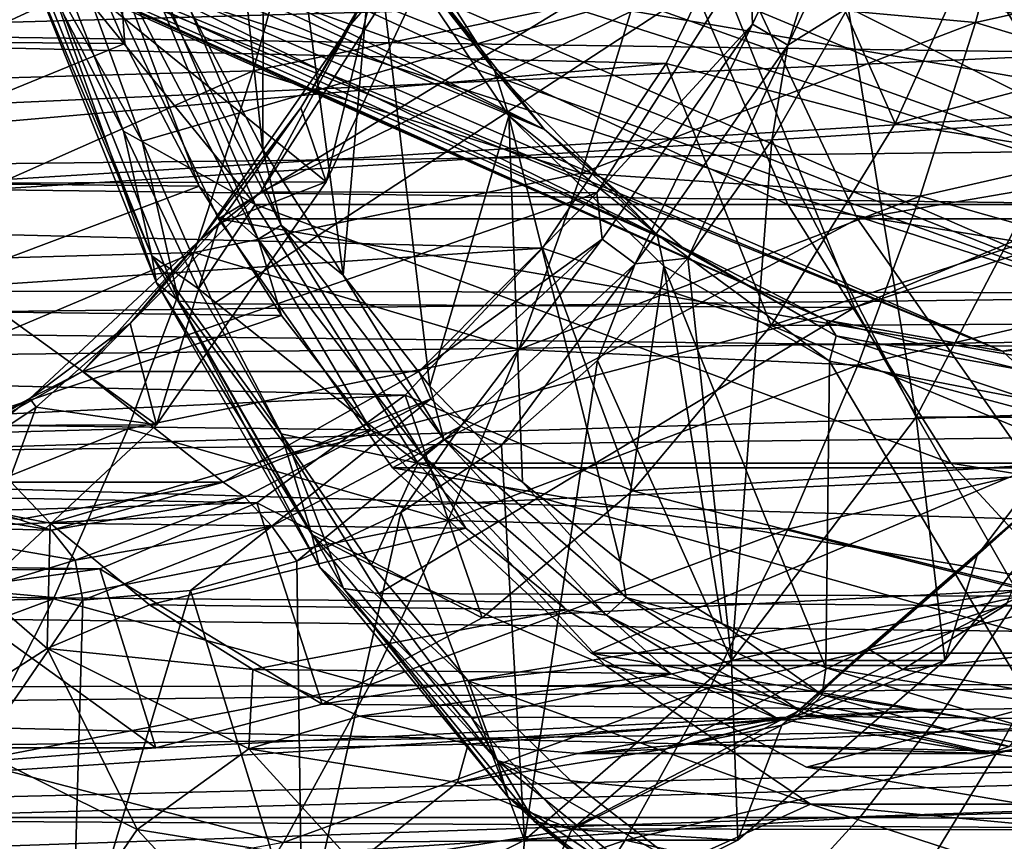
# Model space of a CAD drawing. Header units: metres. Extents: x 26 to 263, y -109 to 109.
# Tile 69 of 256: x 82.48 to 86.26, y -84.14 to -80.98. Entities that reach past the tile are written whole.
import ezdxf

# ---------------------------------------------------------------- set-up
doc = ezdxf.new("R2010")
doc.units = ezdxf.units.M
doc.layers.add('solid_500750', color=7, linetype='CONTINUOUS')

msp = doc.modelspace()

# ---------------------------------------------------------------- linework, layer by layer
at = {"layer": 'solid_500750'}
for points in [[(83.09816, -78.61132, 3.513659), (83.13131, -80.944397, 3.466314), (83.410202, -81.477928, 3.068019)], [(83.413025, -79.659729, 3.063981), (83.09816, -78.61132, 3.513659), (83.410202, -81.477928, 3.068019)], [(91.869682, -79.505249, 8.011316), (85.167717, -80.800003, 7.531811), (85.683838, -82.085091, 6.794715)], [(92.101234, -79.990135, 7.68063), (91.869682, -79.505249, 8.011316), (85.683838, -82.085091, 6.794715)], [(84.492599, -81.401085, 1.289894), (81.245377, -79.919151, -1.641956), (80.73851, -79.543732, -1.732263)], [(84.019051, -80.802544, 1.966194), (84.492599, -81.401085, 1.289894), (80.73851, -79.543732, -1.732263)], [(83.413025, -79.659729, 3.063981), (83.410202, -81.477928, 3.068019), (83.717964, -81.960846, 2.628491)], [(83.837479, -80.583549, 2.457802), (83.413025, -79.659729, 3.063981), (83.717964, -81.960846, 2.628491)], [(86.520393, -81.362129, -9.219305), (85.921249, -80.370399, -8.27295), (86.14801, -79.763542, -8.596807)], [(86.988449, -80.044205, -9.887755), (86.520393, -81.362129, -9.219305), (86.14801, -79.763542, -8.596807)], [(84.492599, -81.401085, 1.289894), (81.842072, -80.300003, -1.49257), (81.245377, -79.919151, -1.641956)], [(88.012093, -81.401512, -3.736462), (84.147255, -79.91967, -5.785041), (84.49131, -80.300003, -5.276071)], [(88.012093, -81.401512, -3.736462), (88.485756, -80.802994, -4.412917), (84.147255, -79.91967, -5.785041)], [(83.749344, -80.995323, -8.708275), (84.097717, -80.269409, -9.397245), (84.223, -79.98909, -9.384726)], [(83.749344, -80.995323, -8.708275), (84.223, -79.98909, -9.384726), (83.991325, -80.718224, -8.792348)], [(85.291565, -80.996513, -7.629854), (85.281738, -80.724075, -7.882351), (85.765335, -79.990028, -8.306475)], [(85.291565, -80.996513, -7.629854), (85.765335, -79.990028, -8.306475), (85.428284, -81.077278, -7.632713)], [(85.765335, -79.990028, -8.306475), (85.910202, -80.053482, -8.32097), (85.428284, -81.077278, -7.632713)], [(92.101234, -79.990135, 7.68063), (85.683838, -82.085091, 6.794715), (86.320114, -83.194397, 5.88602)], [(85.428284, -81.077278, -7.632713), (85.910202, -80.053482, -8.32097), (85.659477, -80.932182, -7.89911)], [(101.00853, -80.120888, 19.559774), (101.37558, -81.314568, 19.035631), (77.831322, -80.369324, 3.189971)], [(85.365913, -80.311798, -8.660125), (79.368805, -80.202393, -12.953359), (78.995422, -81.008934, -12.420113)], [(83.749344, -80.995323, -8.708275), (83.842422, -80.818634, -9.032647), (84.097717, -80.269409, -9.397245)], [(84.959816, -81.147522, -8.080228), (85.365913, -80.311798, -8.660125), (78.995422, -81.008934, -12.420113)], [(85.020714, -81.851906, 0.535673), (81.489838, -80.300003, -2.805263), (81.62397, -80.300003, -2.181414)], [(85.574745, -82.134346, -0.255563), (81.682648, -80.405182, -3.080629), (81.489838, -80.300003, -2.805263)], [(85.020714, -81.851906, 0.535673), (85.574745, -82.134346, -0.255563), (81.489838, -80.300003, -2.805263)], [(85.020714, -81.851906, 0.535673), (81.62397, -80.300003, -2.181414), (81.842072, -80.300003, -1.49257)], [(84.492599, -81.401085, 1.289894), (85.020714, -81.851906, 0.535673), (81.842072, -80.300003, -1.49257)], [(87.483856, -81.852264, -2.98206), (83.137306, -80.300003, -5.158098), (82.944496, -80.405182, -4.882732)], [(87.483856, -81.852264, -2.98206), (83.768494, -80.300003, -5.24534), (83.137306, -80.300003, -5.158098)], [(88.012093, -81.401512, -3.736462), (84.49131, -80.300003, -5.276071), (83.768494, -80.300003, -5.24534)], [(87.483856, -81.852264, -2.98206), (88.012093, -81.401512, -3.736462), (83.768494, -80.300003, -5.24534)], [(86.335342, -80.303719, -15.343537), (86.149849, -80.99057, -15.16085), (84.847168, -80.871033, -15.7755)], [(84.959816, -81.147522, -8.080228), (85.84063, -81.378403, -8.248503), (85.365913, -80.311798, -8.660125)], [(85.365913, -80.311798, -8.660125), (85.84063, -81.378403, -8.248503), (86.244392, -80.485985, -8.825141)], [(87.517326, -80.684982, -14.561878), (86.149849, -80.99057, -15.16085), (86.335342, -80.303719, -15.343537)], [(83.763107, -80.332123, 2.500082), (83.837479, -80.583549, 2.457802), (84.300079, -81.175072, 1.733205)], [(83.763107, -80.332123, 2.500082), (84.300079, -81.175072, 1.733205), (84.019051, -80.802544, 1.966194)], [(101.37558, -81.314568, 19.035631), (78.018181, -80.985611, 2.923114), (77.831322, -80.369324, 3.189971)], [(86.520393, -81.362129, -9.219305), (85.659477, -80.932182, -7.89911), (85.921249, -80.370399, -8.27295)], [(86.244392, -80.485985, -8.825141), (87.332848, -80.985611, -10.379607), (87.519699, -80.369324, -10.646464)], [(85.574745, -82.134346, -0.255563), (81.879799, -80.48217, -3.362184), (81.682648, -80.405182, -3.080629)], [(86.92981, -82.134537, -2.190802), (82.944496, -80.405182, -4.882732), (82.747345, -80.48217, -4.601177)], [(86.92981, -82.134537, -2.190802), (87.483856, -81.852264, -2.98206), (82.944496, -80.405182, -4.882732)], [(83.568764, -80.458107, -16.367998), (81.931679, -81.216896, -16.494619), (82.130539, -80.500114, -16.722879)], [(83.568764, -80.458107, -16.367998), (83.37236, -81.175682, -16.152126), (81.931679, -81.216896, -16.494619)], [(84.847168, -80.871033, -15.7755), (83.37236, -81.175682, -16.152126), (83.568764, -80.458107, -16.367998)], [(76.3116, -82.015106, 5.394263), (100.883194, -82.047096, 22.572206), (100.493484, -80.481644, 23.128609)], [(76.314499, -81.969025, 5.424958), (76.3116, -82.015106, 5.394263), (100.493484, -80.481644, 23.128609)], [(76.338676, -81.574478, 5.675559), (76.314499, -81.969025, 5.424958), (100.493484, -80.481644, 23.128609)], [(76.363922, -81.159645, 5.916912), (76.338676, -81.574478, 5.675559), (100.493484, -80.481644, 23.128609)], [(76.386658, -80.746803, 6.133982), (76.363922, -81.159645, 5.916912), (100.493484, -80.481644, 23.128609)], [(82.624916, -80.476906, 3.840827), (81.043968, -80.466766, 2.742123), (81.295433, -81.057907, 2.382992)], [(82.878952, -81.071594, 3.478036), (82.624916, -80.476906, 3.840827), (81.295433, -81.057907, 2.382992)], [(81.720146, -81.610001, -10.863147), (82.256668, -80.472809, -11.629378), (83.653412, -81.603302, -9.517649)], [(86.252556, -82.252815, -1.223575), (82.477676, -80.698921, -3.40185), (81.879799, -80.48217, -3.362184)], [(85.574745, -82.134346, -0.255563), (86.252556, -82.252815, -1.223575), (81.879799, -80.48217, -3.362184)], [(82.256668, -80.472809, -11.629378), (84.1884, -80.466774, -10.281689), (83.653412, -81.603302, -9.517649)], [(82.859116, -80.803612, 3.680705), (82.624916, -80.476906, 3.840827), (82.878952, -81.071594, 3.478036)], [(86.92981, -82.134537, -2.190802), (82.747345, -80.48217, -4.601177), (82.914642, -80.699013, -4.025545)], [(83.842422, -80.818634, -9.032647), (83.653412, -81.603302, -9.517649), (84.1884, -80.466774, -10.281689)], [(86.244392, -80.485985, -8.825141), (85.84063, -81.378403, -8.248503), (87.332848, -80.985611, -10.379607)], [(82.619942, -80.75721, 5.068355), (82.870026, -80.51162, 4.711194), (83.380203, -81.689438, 3.982581)], [(85.428085, -81.689438, 5.416523), (83.380203, -81.689438, 3.982581), (82.870026, -80.51162, 4.711194)], [(84.917908, -80.51162, 6.145134), (85.428085, -81.689438, 5.416523), (82.870026, -80.51162, 4.711194)], [(84.917908, -80.51162, 6.145134), (92.720398, -80.51162, -4.997982), (92.21022, -81.689438, -4.26937)], [(84.917908, -80.51162, 6.145134), (92.21022, -81.689438, -4.26937), (85.428085, -81.689438, 5.416523)], [(89.484657, -81.744713, -5.607201), (83.238739, -81.744713, 3.312895), (82.689468, -80.577835, 4.097336)], [(85.146919, -80.577835, 5.818066), (82.689468, -80.577835, 4.097336), (83.238739, -81.744713, 3.312895)], [(90.033928, -80.577835, -6.391642), (89.484657, -81.744713, -5.607201), (82.689468, -80.577835, 4.097336)], [(85.146919, -80.577835, 5.818066), (83.238739, -81.744713, 3.312895), (85.69619, -81.744713, 5.033624)], [(85.146919, -80.577835, 5.818066), (85.69619, -81.744713, 5.033624), (92.491386, -80.577835, -4.670913)], [(85.69619, -81.744713, 5.033624), (91.942108, -81.744713, -3.886471), (92.491386, -80.577835, -4.670913)], [(83.837479, -80.583549, 2.457802), (83.717964, -81.960846, 2.628491), (84.051643, -82.388474, 2.151946)], [(84.355858, -81.348442, 1.717479), (83.837479, -80.583549, 2.457802), (84.051643, -82.388474, 2.151946)], [(84.300079, -81.175072, 1.733205), (83.837479, -80.583549, 2.457802), (84.355858, -81.348442, 1.717479)], [(82.485184, -80.645668, 5.327159), (82.619942, -80.75721, 5.068355), (82.874519, -81.408203, 4.704772)], [(82.983604, -81.886688, 4.615342), (82.485184, -80.645668, 5.327159), (82.874519, -81.408203, 4.704772)], [(82.493439, -80.726845, 5.50458), (82.485184, -80.645668, 5.327159), (82.983604, -81.886688, 4.615342)], [(87.517326, -80.684982, -14.561878), (87.315239, -81.344421, -14.376285), (86.149849, -80.99057, -15.16085)], [(86.252556, -82.252815, -1.223575), (83.166687, -80.9188, -3.38432), (82.477676, -80.698921, -3.40185)], [(83.001167, -81.991043, 4.779466), (82.493439, -80.726845, 5.50458), (82.983604, -81.886688, 4.615342)], [(82.572655, -80.781044, 5.674647), (82.493439, -80.726845, 5.50458), (83.001167, -81.991043, 4.779466)], [(86.92981, -82.134537, -2.190802), (82.914642, -80.699013, -4.025545), (83.166687, -80.9188, -3.38432)], [(85.281738, -80.724075, -7.882351), (83.402611, -81.641541, -7.951571), (83.991325, -80.718224, -8.792348)], [(83.749344, -80.995323, -8.708275), (83.991325, -80.718224, -8.792348), (83.402611, -81.641541, -7.951571)], [(85.281738, -80.724075, -7.882351), (84.693588, -81.644646, -7.042388), (83.402611, -81.641541, -7.951571)], [(85.291565, -80.996513, -7.629854), (84.693588, -81.644646, -7.042388), (85.281738, -80.724075, -7.882351)], [(82.874519, -81.408203, 4.704772), (82.619942, -80.75721, 5.068355), (83.380203, -81.689438, 3.982581)], [(82.859116, -80.803612, 3.680705), (83.392014, -81.822762, 2.919646), (82.952675, -80.759445, 3.67481)], [(82.952675, -80.759445, 3.67481), (83.480347, -81.7686, 2.921216), (83.13131, -80.944397, 3.466314)], [(83.392014, -81.822762, 2.919646), (83.480347, -81.7686, 2.921216), (82.952675, -80.759445, 3.67481)], [(82.572655, -80.781044, 5.674647), (82.945679, -81.445824, 5.474877), (82.703857, -80.780594, 5.820233)], [(83.086601, -82.060722, 4.940655), (82.945679, -81.445824, 5.474877), (82.572655, -80.781044, 5.674647)], [(83.086601, -82.060722, 4.940655), (82.572655, -80.781044, 5.674647), (83.001167, -81.991043, 4.779466)], [(82.703857, -80.780594, 5.820233), (82.945679, -81.445824, 5.474877), (85.167717, -80.800003, 7.531811)], [(82.859116, -80.803612, 3.680705), (82.878952, -81.071594, 3.478036), (83.165451, -81.619698, 3.068871)], [(82.859116, -80.803612, 3.680705), (83.165451, -81.619698, 3.068871), (83.392014, -81.822762, 2.919646)], [(82.945679, -81.445824, 5.474877), (83.219788, -82.071358, 5.083403), (85.167717, -80.800003, 7.531811)], [(83.219788, -82.071358, 5.083403), (85.683838, -82.085091, 6.794715), (85.167717, -80.800003, 7.531811)], [(84.300079, -81.175072, 1.733205), (84.492599, -81.401085, 1.289894), (84.019051, -80.802544, 1.966194)], [(83.842422, -80.818634, -9.032647), (83.555565, -81.318321, -8.622978), (83.653412, -81.603302, -9.517649)], [(83.749344, -80.995323, -8.708275), (83.555565, -81.318321, -8.622978), (83.842422, -80.818634, -9.032647)], [(84.847168, -80.871033, -15.7755), (84.63446, -81.569206, -15.552412), (83.37236, -81.175682, -16.152126)], [(86.149849, -80.99057, -15.16085), (84.63446, -81.569206, -15.552412), (84.847168, -80.871033, -15.7755)], [(86.92981, -82.134537, -2.190802), (83.166687, -80.9188, -3.38432), (86.252556, -82.252815, -1.223575)], [(83.480347, -81.7686, 2.921216), (83.410202, -81.477928, 3.068019), (83.13131, -80.944397, 3.466314)], [(85.921402, -82.507675, -8.363864), (85.366135, -81.442078, -7.480164), (85.659477, -80.932182, -7.89911)], [(85.428284, -81.077278, -7.632713), (85.659477, -80.932182, -7.89911), (85.366135, -81.442078, -7.480164)], [(86.520393, -81.362129, -9.219305), (85.921402, -82.507675, -8.363864), (85.659477, -80.932182, -7.89911)], [(101.37558, -81.314568, 19.035631), (78.232864, -81.58049, 2.616515), (78.018181, -80.985611, 2.923114)], [(83.172195, -81.821121, -7.884018), (83.555565, -81.318321, -8.622978), (83.749344, -80.995323, -8.708275)], [(83.172195, -81.821121, -7.884018), (83.749344, -80.995323, -8.708275), (83.402611, -81.641541, -7.951571)], [(86.149849, -80.99057, -15.16085), (85.937004, -81.658241, -14.950266), (84.63446, -81.569206, -15.552412)], [(85.84063, -81.378403, -8.248503), (87.118164, -81.58049, -10.073009), (87.332848, -80.985611, -10.379607)], [(87.315239, -81.344421, -14.376285), (85.937004, -81.658241, -14.950266), (86.149849, -80.99057, -15.16085)], [(84.959816, -81.147522, -8.080228), (78.995422, -81.008934, -12.420113), (78.55674, -81.70845, -11.793605)], [(84.714264, -81.822517, -6.805388), (84.693588, -81.644646, -7.042388), (85.291565, -80.996513, -7.629854)], [(84.714264, -81.822517, -6.805388), (85.291565, -80.996513, -7.629854), (84.841057, -81.91748, -6.79407)], [(85.291565, -80.996513, -7.629854), (85.428284, -81.077278, -7.632713), (84.841057, -81.91748, -6.79407)], [(82.878952, -81.071594, 3.478036), (81.295433, -81.057907, 2.382992), (81.578949, -81.603271, 1.978101)], [(83.165451, -81.619698, 3.068871), (82.878952, -81.071594, 3.478036), (81.578949, -81.603271, 1.978101)], [(84.841057, -81.91748, -6.79407), (85.428284, -81.077278, -7.632713), (85.043663, -81.896065, -7.019635)], [(85.428284, -81.077278, -7.632713), (85.366135, -81.442078, -7.480164), (85.043663, -81.896065, -7.019635)], [(84.485214, -81.857079, -7.402498), (84.959816, -81.147522, -8.080228), (78.55674, -81.70845, -11.793605)], [(83.37236, -81.175682, -16.152126), (81.702782, -81.915077, -16.229372), (81.931679, -81.216896, -16.494619)], [(83.37236, -81.175682, -16.152126), (83.146225, -81.874214, -15.901561), (81.702782, -81.915077, -16.229372)], [(84.63446, -81.569206, -15.552412), (83.146225, -81.874214, -15.901561), (83.37236, -81.175682, -16.152126)], [(84.300079, -81.175072, 1.733205), (84.355858, -81.348442, 1.717479), (84.925842, -81.804947, 0.839523)], [(84.300079, -81.175072, 1.733205), (84.925842, -81.804947, 0.839523), (84.492599, -81.401085, 1.289894)], [(84.485214, -81.857079, -7.402498), (85.364143, -82.154762, -7.568007), (84.959816, -81.147522, -8.080228)], [(84.959816, -81.147522, -8.080228), (85.364143, -82.154762, -7.568007), (85.84063, -81.378403, -8.248503)], [(101.37558, -81.314568, 19.035631), (101.595871, -81.875183, 18.721039), (78.232864, -81.58049, 2.616515)], [(83.172195, -81.821121, -7.884018), (83.240326, -81.762939, -8.172762), (83.555565, -81.318321, -8.622978)], [(83.555565, -81.318321, -8.622978), (83.240326, -81.762939, -8.172762), (83.653412, -81.603302, -9.517649)], [(84.355858, -81.348442, 1.717479), (84.051643, -82.388474, 2.151946), (84.407913, -82.756546, 1.643143)], [(84.355858, -81.348442, 1.717479), (84.407913, -82.756546, 1.643143), (84.783707, -83.061745, 1.10645)], [(84.950562, -81.92691, 0.868156), (84.355858, -81.348442, 1.717479), (84.783707, -83.061745, 1.10645)], [(84.925842, -81.804947, 0.839523), (84.355858, -81.348442, 1.717479), (84.950562, -81.92691, 0.868156)], [(86.740555, -82.507683, -7.790279), (85.921402, -82.507675, -8.363864), (86.520393, -81.362129, -9.219305)], [(87.315239, -81.344421, -14.376285), (87.086273, -81.984825, -14.165957), (85.937004, -81.658241, -14.950266)], [(83.16201, -82.014267, 4.294198), (82.874519, -81.408203, 4.704772), (83.380203, -81.689438, 3.982581)], [(82.983604, -81.886688, 4.615342), (82.874519, -81.408203, 4.704772), (83.16201, -82.014267, 4.294198)], [(84.925842, -81.804947, 0.839523), (85.020714, -81.851906, 0.535673), (84.492599, -81.401085, 1.289894)], [(85.84063, -81.378403, -8.248503), (85.364143, -82.154762, -7.568007), (87.118164, -81.58049, -10.073009)], [(83.086601, -82.060722, 4.940655), (83.219788, -82.071358, 5.083403), (82.945679, -81.445824, 5.474877)], [(85.211884, -83.441826, -7.350562), (85.043663, -81.896065, -7.019635), (85.366135, -81.442078, -7.480164)], [(85.921402, -82.507675, -8.363864), (85.211884, -83.441826, -7.350562), (85.366135, -81.442078, -7.480164)], [(83.480347, -81.7686, 2.921216), (83.717964, -81.960846, 2.628491), (83.410202, -81.477928, 3.068019)], [(101.595871, -81.875183, 18.721039), (78.472298, -82.146667, 2.274564), (78.232864, -81.58049, 2.616515)], [(84.63446, -81.569206, -15.552412), (84.393166, -82.246918, -15.297818), (83.146225, -81.874214, -15.901561)], [(85.937004, -81.658241, -14.950266), (84.393166, -82.246918, -15.297818), (84.63446, -81.569206, -15.552412)], [(85.364143, -82.154762, -7.568007), (86.878723, -82.146667, -9.731058), (87.118164, -81.58049, -10.073009)], [(81.066406, -82.542656, -9.929514), (81.720146, -81.610001, -10.863147), (83.001526, -82.536018, -8.586662)], [(83.165451, -81.619698, 3.068871), (81.578949, -81.603271, 1.978101), (81.891594, -82.097336, 1.531592)], [(81.720146, -81.610001, -10.863147), (83.653412, -81.603302, -9.517649), (83.001526, -82.536018, -8.586662)], [(83.481667, -82.115891, 2.617267), (83.165451, -81.619698, 3.068871), (81.891594, -82.097336, 1.531592)], [(83.240326, -81.762939, -8.172762), (83.001526, -82.536018, -8.586662), (83.653412, -81.603302, -9.517649)], [(83.392014, -81.822762, 2.919646), (83.165451, -81.619698, 3.068871), (83.481667, -82.115891, 2.617267)], [(84.693588, -81.644646, -7.042388), (82.716591, -82.331139, -6.971836), (83.402611, -81.641541, -7.951571)], [(83.172195, -81.821121, -7.884018), (83.402611, -81.641541, -7.951571), (82.716591, -82.331139, -6.971836)], [(84.693588, -81.644646, -7.042388), (84.008804, -82.332085, -6.064414), (82.716591, -82.331139, -6.971836)], [(84.714264, -81.822517, -6.805388), (84.008804, -82.332085, -6.064414), (84.693588, -81.644646, -7.042388)], [(85.937004, -81.658241, -14.950266), (85.696594, -82.307228, -14.712097), (84.393166, -82.246918, -15.297818)], [(87.086273, -81.984825, -14.165957), (85.696594, -82.307228, -14.712097), (85.937004, -81.658241, -14.950266)], [(84.485214, -81.857079, -7.402498), (78.55674, -81.70845, -11.793605), (78.062721, -82.285042, -11.088077)], [(83.16201, -82.014267, 4.294198), (83.380203, -81.689438, 3.982581), (84.006065, -82.684196, 3.088763)], [(86.05394, -82.684196, 4.522704), (84.006065, -82.684196, 3.088763), (83.380203, -81.689438, 3.982581)], [(85.428085, -81.689438, 5.416523), (86.05394, -82.684196, 4.522704), (83.380203, -81.689438, 3.982581)], [(85.428085, -81.689438, 5.416523), (92.21022, -81.689438, -4.26937), (91.584358, -82.684196, -3.375551)], [(85.428085, -81.689438, 5.416523), (91.584358, -82.684196, -3.375551), (86.05394, -82.684196, 4.522704)], [(88.815361, -82.702339, -4.65135), (83.908028, -82.702339, 2.357044), (83.238739, -81.744713, 3.312895)], [(85.69619, -81.744713, 5.033624), (83.238739, -81.744713, 3.312895), (83.908028, -82.702339, 2.357044)], [(89.484657, -81.744713, -5.607201), (88.815361, -82.702339, -4.65135), (83.238739, -81.744713, 3.312895)], [(85.69619, -81.744713, 5.033624), (83.908028, -82.702339, 2.357044), (86.365486, -82.702339, 4.077774)], [(85.69619, -81.744713, 5.033624), (86.365486, -82.702339, 4.077774), (91.942108, -81.744713, -3.886471)], [(83.240326, -81.762939, -8.172762), (82.900131, -82.147636, -7.686917), (83.001526, -82.536018, -8.586662)], [(83.172195, -81.821121, -7.884018), (82.900131, -82.147636, -7.686917), (83.240326, -81.762939, -8.172762)], [(83.392014, -81.822762, 2.919646), (84.023254, -82.653847, 2.018145), (83.480347, -81.7686, 2.921216)], [(83.480347, -81.7686, 2.921216), (84.105392, -82.59153, 2.028556), (83.717964, -81.960846, 2.628491)], [(84.023254, -82.653847, 2.018145), (84.105392, -82.59153, 2.028556), (83.480347, -81.7686, 2.921216)], [(82.513725, -82.434738, -6.943631), (82.900131, -82.147636, -7.686917), (83.172195, -81.821121, -7.884018)], [(82.513725, -82.434738, -6.943631), (83.172195, -81.821121, -7.884018), (82.716591, -82.331139, -6.971836)], [(83.392014, -81.822762, 2.919646), (83.481667, -82.115891, 2.617267), (83.824493, -82.55526, 2.127656)], [(83.392014, -81.822762, 2.919646), (83.824493, -82.55526, 2.127656), (84.023254, -82.653847, 2.018145)], [(84.055634, -82.436295, -5.864762), (84.008804, -82.332085, -6.064414), (84.714264, -81.822517, -6.805388)], [(84.055634, -82.436295, -5.864762), (84.714264, -81.822517, -6.805388), (84.171097, -82.541809, -5.837269)], [(84.714264, -81.822517, -6.805388), (84.841057, -81.91748, -6.79407), (84.171097, -82.541809, -5.837269)], [(84.925842, -81.804947, 0.839523), (84.950562, -81.92691, 0.868156), (85.587875, -82.291687, -0.042022)], [(84.925842, -81.804947, 0.839523), (85.587875, -82.291687, -0.042022), (85.613045, -82.194237, -0.141905)], [(84.925842, -81.804947, 0.839523), (85.613045, -82.194237, -0.141905), (85.020714, -81.851906, 0.535673)], [(83.957214, -82.422607, -6.64837), (84.485214, -81.857079, -7.402498), (78.062721, -82.285042, -11.088077)], [(83.957214, -82.422607, -6.64837), (84.830902, -82.790466, -6.806462), (84.485214, -81.857079, -7.402498)], [(84.485214, -81.857079, -7.402498), (84.830902, -82.790466, -6.806462), (85.364143, -82.154762, -7.568007)], [(85.613045, -82.194237, -0.141905), (85.574745, -82.134346, -0.255563), (85.020714, -81.851906, 0.535673)], [(101.595871, -81.875183, 18.721039), (101.839195, -82.407211, 18.373497), (78.472298, -82.146667, 2.274564)], [(83.146225, -81.874214, -15.901561), (81.444199, -82.591766, -15.928041), (81.702782, -81.915077, -16.229372)], [(83.146225, -81.874214, -15.901561), (82.890579, -82.551682, -15.617086), (81.444199, -82.591766, -15.928041)], [(84.393166, -82.246918, -15.297818), (82.890579, -82.551682, -15.617086), (83.146225, -81.874214, -15.901561)], [(82.983604, -81.886688, 4.615342), (83.16201, -82.014267, 4.294198), (83.480431, -82.571533, 3.839439)], [(83.598061, -82.957954, 3.737811), (82.983604, -81.886688, 4.615342), (83.480431, -82.571533, 3.839439)], [(83.001167, -81.991043, 4.779466), (82.983604, -81.886688, 4.615342), (83.598061, -82.957954, 3.737811)], [(85.211884, -83.441826, -7.350562), (84.695862, -82.288765, -6.522917), (85.043663, -81.896065, -7.019635)], [(84.841057, -81.91748, -6.79407), (85.043663, -81.896065, -7.019635), (84.695862, -82.288765, -6.522917)], [(84.171097, -82.541809, -5.837269), (84.841057, -81.91748, -6.79407), (84.326668, -82.615837, -5.995655)], [(84.841057, -81.91748, -6.79407), (84.695862, -82.288765, -6.522917), (84.326668, -82.615837, -5.995655)], [(84.950562, -81.92691, 0.868156), (84.783707, -83.061745, 1.10645), (85.174698, -83.300522, 0.548052)], [(84.950562, -81.92691, 0.868156), (85.174698, -83.300522, 0.548052), (85.574356, -83.469749, -0.022717)], [(85.587875, -82.291687, -0.042022), (84.950562, -81.92691, 0.868156), (85.574356, -83.469749, -0.022717)], [(84.105392, -82.59153, 2.028556), (84.051643, -82.388474, 2.151946), (83.717964, -81.960846, 2.628491)], [(76.3116, -82.015106, 5.394263), (76.291412, -82.337578, 5.171225), (100.883194, -82.047096, 22.572206)], [(83.627098, -83.082321, 3.885543), (83.001167, -81.991043, 4.779466), (83.598061, -82.957954, 3.737811)], [(83.086601, -82.060722, 4.940655), (83.001167, -81.991043, 4.779466), (83.627098, -83.082321, 3.885543)], [(83.480431, -82.571533, 3.839439), (83.16201, -82.014267, 4.294198), (84.006065, -82.684196, 3.088763)], [(87.086273, -81.984825, -14.165957), (86.829079, -82.609093, -13.930353), (85.696594, -82.307228, -14.712097)], [(76.235687, -83.21328, 4.487033), (101.391739, -83.505577, 21.84609), (100.883194, -82.047096, 22.572206)], [(76.261482, -82.811401, 4.815901), (76.235687, -83.21328, 4.487033), (100.883194, -82.047096, 22.572206)], [(76.291412, -82.337578, 5.171225), (76.261482, -82.811401, 4.815901), (100.883194, -82.047096, 22.572206)], [(83.086601, -82.060722, 4.940655), (83.524025, -82.65242, 4.648912), (83.219788, -82.071358, 5.083403)], [(83.720192, -83.165359, 4.035788), (83.524025, -82.65242, 4.648912), (83.086601, -82.060722, 4.940655)], [(83.720192, -83.165359, 4.035788), (83.086601, -82.060722, 4.940655), (83.627098, -83.082321, 3.885543)], [(83.219788, -82.071358, 5.083403), (83.524025, -82.65242, 4.648912), (85.683838, -82.085091, 6.794715)], [(83.524025, -82.65242, 4.648912), (83.856209, -83.184952, 4.174501), (85.683838, -82.085091, 6.794715)], [(83.856209, -83.184952, 4.174501), (86.320114, -83.194397, 5.88602), (85.683838, -82.085091, 6.794715)], [(83.481667, -82.115891, 2.617267), (81.891594, -82.097336, 1.531592), (82.230782, -82.53595, 1.047183)], [(83.824493, -82.55526, 2.127656), (83.481667, -82.115891, 2.617267), (82.230782, -82.53595, 1.047183)], [(101.839195, -82.407211, 18.373497), (78.733124, -82.67543, 1.902066), (78.472298, -82.146667, 2.274564)], [(82.513725, -82.434738, -6.943631), (82.538712, -82.468208, -7.17076), (82.900131, -82.147636, -7.686917)], [(82.900131, -82.147636, -7.686917), (82.538712, -82.468208, -7.17076), (83.001526, -82.536018, -8.586662)], [(85.364143, -82.154762, -7.568007), (84.830902, -82.790466, -6.806462), (86.617897, -82.67543, -9.35856)], [(85.364143, -82.154762, -7.568007), (86.617897, -82.67543, -9.35856), (86.878723, -82.146667, -9.731058)], [(86.331657, -82.32592, -1.168187), (86.252556, -82.252815, -1.223575), (85.574745, -82.134346, -0.255563)], [(85.613045, -82.194237, -0.141905), (86.331657, -82.32592, -1.168187), (85.574745, -82.134346, -0.255563)], [(86.156006, -83.039261, -6.385204), (86.740555, -82.507683, -7.790279), (86.825539, -82.157768, -7.341389)], [(86.156006, -83.039261, -6.385204), (86.825539, -82.157768, -7.341389), (86.45575, -82.770668, -5.972299)], [(87.05027, -82.194237, -2.194468), (86.92981, -82.134537, -2.190802), (86.252556, -82.252815, -1.223575)], [(85.613045, -82.194237, -0.141905), (85.587875, -82.291687, -0.042022), (86.361694, -82.441345, -1.147153)], [(85.613045, -82.194237, -0.141905), (86.361694, -82.441345, -1.147153), (86.331657, -82.32592, -1.168187)], [(86.331657, -82.32592, -1.168187), (87.05027, -82.194237, -2.194468), (86.252556, -82.252815, -1.223575)], [(84.393166, -82.246918, -15.297818), (84.122124, -82.903572, -15.012563), (82.890579, -82.551682, -15.617086)], [(85.696594, -82.307228, -14.712097), (84.122124, -82.903572, -15.012563), (84.393166, -82.246918, -15.297818)], [(83.957214, -82.422607, -6.64837), (78.062721, -82.285042, -11.088077), (77.524605, -82.725601, -10.319562)], [(85.696594, -82.307228, -14.712097), (85.427696, -82.937454, -14.446815), (84.122124, -82.903572, -15.012563)], [(84.415993, -84.132767, -6.213906), (84.326668, -82.615837, -5.995655), (84.695862, -82.288765, -6.522917)], [(85.211884, -83.441826, -7.350562), (84.415993, -84.132767, -6.213906), (84.695862, -82.288765, -6.522917)], [(86.829079, -82.609093, -13.930353), (85.427696, -82.937454, -14.446815), (85.696594, -82.307228, -14.712097)], [(85.587875, -82.291687, -0.042022), (85.574356, -83.469749, -0.022717), (86.361694, -83.599998, -1.147153)], [(85.587875, -82.291687, -0.042022), (86.361694, -83.599998, -1.147153), (86.361694, -82.441345, -1.147153)], [(83.257698, -82.756477, -4.991723), (81.964073, -82.756546, -5.897126), (82.716591, -82.331139, -6.971836)], [(82.513725, -82.434738, -6.943631), (82.716591, -82.331139, -6.971836), (81.964073, -82.756546, -5.897126)], [(84.008804, -82.332085, -6.064414), (83.257698, -82.756477, -4.991723), (82.716591, -82.331139, -6.971836)], [(84.055634, -82.436295, -5.864762), (83.257698, -82.756477, -4.991723), (84.008804, -82.332085, -6.064414)], [(84.105392, -82.59153, 2.028556), (84.407913, -82.756546, 1.643143), (84.051643, -82.388474, 2.151946)], [(83.386139, -82.836227, -5.832764), (83.957214, -82.422607, -6.64837), (77.524605, -82.725601, -10.319562)], [(101.839195, -82.407211, 18.373497), (102.387703, -83.370224, 17.590082), (78.733124, -82.67543, 1.902066)], [(83.386139, -82.836227, -5.832764), (84.252701, -83.277603, -5.980702), (83.957214, -82.422607, -6.64837)], [(83.957214, -82.422607, -6.64837), (84.252701, -83.277603, -5.980702), (84.830902, -82.790466, -6.806462)], [(81.799248, -82.812607, -5.92325), (82.159943, -82.721176, -6.629818), (82.513725, -82.434738, -6.943631)], [(81.799248, -82.812607, -5.92325), (82.513725, -82.434738, -6.943631), (81.964073, -82.756546, -5.897126)], [(82.513725, -82.434738, -6.943631), (82.159943, -82.721176, -6.629818), (82.538712, -82.468208, -7.17076)], [(82.538712, -82.468208, -7.17076), (82.159943, -82.721176, -6.629818), (82.257797, -83.229095, -7.524508)], [(82.538712, -82.468208, -7.17076), (82.257797, -83.229095, -7.524508), (83.001526, -82.536018, -8.586662)], [(83.340973, -82.814255, -4.844123), (83.257698, -82.756477, -4.991723), (84.055634, -82.436295, -5.864762)], [(83.340973, -82.814255, -4.844123), (84.055634, -82.436295, -5.864762), (83.444145, -82.92627, -4.79908)], [(84.055634, -82.436295, -5.864762), (84.171097, -82.541809, -5.837269), (83.444145, -82.92627, -4.79908)], [(86.031052, -83.441811, -6.777004), (85.211884, -83.441826, -7.350562), (85.921402, -82.507675, -8.363864)], [(86.740555, -82.507683, -7.790279), (86.031052, -83.441811, -6.777004), (85.921402, -82.507675, -8.363864)], [(86.156006, -83.039261, -6.385204), (86.031052, -83.441811, -6.777004), (86.740555, -82.507683, -7.790279)], [(81.066406, -82.542656, -9.929514), (83.001526, -82.536018, -8.586662), (82.257797, -83.229095, -7.524508)], [(81.859718, -82.770676, 0.591515), (82.592697, -82.914177, 0.530315), (82.230782, -82.53595, 1.047183)], [(83.824493, -82.55526, 2.127656), (82.230782, -82.53595, 1.047183), (82.592697, -82.914177, 0.530315)], [(83.444145, -82.92627, -4.79908), (84.171097, -82.541809, -5.837269), (83.54023, -83.060196, -4.872504)], [(84.171097, -82.541809, -5.837269), (83.940079, -82.873878, -5.443554), (83.54023, -83.060196, -4.872504)], [(84.171097, -82.541809, -5.837269), (84.326668, -82.615837, -5.995655), (83.940079, -82.873878, -5.443554)], [(82.890579, -82.551682, -15.617086), (81.155396, -83.242134, -15.59303), (81.444199, -82.591766, -15.928041)], [(82.890579, -82.551682, -15.617086), (82.604752, -83.204872, -15.300469), (81.155396, -83.242134, -15.59303)], [(84.190483, -82.933372, 1.604972), (83.824493, -82.55526, 2.127656), (82.592697, -82.914177, 0.530315)], [(84.122124, -82.903572, -15.012563), (82.604752, -83.204872, -15.300469), (82.890579, -82.551682, -15.617086)], [(83.827423, -83.0755, 3.343892), (83.480431, -82.571533, 3.839439), (84.006065, -82.684196, 3.088763)], [(83.598061, -82.957954, 3.737811), (83.480431, -82.571533, 3.839439), (83.827423, -83.0755, 3.343892)], [(84.023254, -82.653847, 2.018145), (83.824493, -82.55526, 2.127656), (84.190483, -82.933372, 1.604972)], [(84.415993, -84.132767, -6.213906), (83.940079, -82.873878, -5.443554), (84.326668, -82.615837, -5.995655)], [(84.023254, -82.653847, 2.018145), (84.731339, -83.268555, 1.006899), (84.105392, -82.59153, 2.028556)], [(84.105392, -82.59153, 2.028556), (84.806534, -83.200211, 1.027229), (84.407913, -82.756546, 1.643143)], [(84.731339, -83.268555, 1.006899), (84.806534, -83.200211, 1.027229), (84.105392, -82.59153, 2.028556)], [(86.829079, -82.609093, -13.930353), (86.543015, -83.215462, -13.670402), (85.427696, -82.937454, -14.446815)], [(83.720192, -83.165359, 4.035788), (83.856209, -83.184952, 4.174501), (83.524025, -82.65242, 4.648912)], [(84.023254, -82.653847, 2.018145), (84.190483, -82.933372, 1.604972), (84.576553, -83.246941, 1.053602)], [(84.023254, -82.653847, 2.018145), (84.576553, -83.246941, 1.053602), (84.731339, -83.268555, 1.006899)], [(102.387703, -83.370224, 17.590082), (79.017876, -83.171158, 1.495399), (78.733124, -82.67543, 1.902066)], [(83.827423, -83.0755, 3.343892), (84.006065, -82.684196, 3.088763), (84.725975, -83.461288, 2.06062)], [(86.773857, -83.461288, 3.494561), (84.725975, -83.461288, 2.06062), (84.006065, -82.684196, 3.088763)], [(86.05394, -82.684196, 4.522704), (86.773857, -83.461288, 3.494561), (84.006065, -82.684196, 3.088763)], [(84.830902, -82.790466, -6.806462), (86.333145, -83.171158, -8.951893), (86.617897, -82.67543, -9.35856)], [(86.05394, -82.684196, 4.522704), (91.584358, -82.684196, -3.375551), (90.864449, -83.461288, -2.347408)], [(86.05394, -82.684196, 4.522704), (90.864449, -83.461288, -2.347408), (86.773857, -83.461288, 3.494561)], [(83.386139, -82.836227, -5.832764), (77.524605, -82.725601, -10.319562), (76.954613, -83.020111, -9.505528)], [(88.051781, -83.413902, -3.560843), (84.671608, -83.413902, 1.266538), (83.908028, -82.702339, 2.357044)], [(86.365486, -82.702339, 4.077774), (83.908028, -82.702339, 2.357044), (84.671608, -83.413902, 1.266538)], [(88.815361, -82.702339, -4.65135), (88.051781, -83.413902, -3.560843), (83.908028, -82.702339, 2.357044)], [(86.365486, -82.702339, 4.077774), (84.671608, -83.413902, 1.266538), (87.129066, -83.413902, 2.987267)], [(81.859718, -82.770676, 0.591515), (82.580818, -83.396683, -0.438324), (82.592697, -82.914177, 0.530315)], [(82.120232, -83.691261, -0.621515), (82.580818, -83.396683, -0.438324), (81.859718, -82.770676, 0.591515)], [(83.257698, -82.756477, -4.991723), (82.472527, -82.900002, -3.87038), (81.964073, -82.756546, -5.897126)], [(82.597755, -82.941872, -3.782695), (82.472527, -82.900002, -3.87038), (83.257698, -82.756477, -4.991723)], [(83.340973, -82.814255, -4.844123), (82.597755, -82.941872, -3.782695), (83.257698, -82.756477, -4.991723)], [(84.806534, -83.200211, 1.027229), (84.783707, -83.061745, 1.10645), (84.407913, -82.756546, 1.643143)], [(85.73465, -83.396675, -4.942461), (86.45575, -82.770668, -5.972299), (86.267365, -83.228867, -4.717656)], [(86.156006, -83.039261, -6.385204), (86.45575, -82.770668, -5.972299), (85.73465, -83.396675, -4.942461)], [(84.830902, -82.790466, -6.806462), (84.252701, -83.277603, -5.980702), (86.333145, -83.171158, -8.951893)], [(82.783508, -83.089508, -4.972112), (83.386139, -82.836227, -5.832764), (76.954613, -83.020111, -9.505528)], [(81.85453, -82.814255, -2.721266), (82.472527, -82.900002, -3.87038), (82.597755, -82.941872, -3.782695)], [(81.85453, -82.814255, -2.721266), (82.597755, -82.941872, -3.782695), (81.932144, -82.92627, -2.639718)], [(83.340973, -82.814255, -4.844123), (82.688148, -83.056084, -3.719399), (82.597755, -82.941872, -3.782695)], [(83.340973, -82.814255, -4.844123), (83.444145, -82.92627, -4.79908), (82.688148, -83.056084, -3.719399)], [(82.783508, -83.089508, -4.972112), (83.637894, -83.609894, -5.102666), (83.386139, -82.836227, -5.832764)], [(83.386139, -82.836227, -5.832764), (83.637894, -83.609894, -5.102666), (84.252701, -83.277603, -5.980702)], [(83.560822, -84.556976, -4.992605), (83.54023, -83.060196, -4.872504), (83.940079, -82.873878, -5.443554)], [(84.415993, -84.132767, -6.213906), (83.560822, -84.556976, -4.992605), (83.940079, -82.873878, -5.443554)], [(82.580818, -83.396683, -0.438324), (82.974243, -83.228859, -0.014598), (82.592697, -82.914177, 0.530315)], [(84.190483, -82.933372, 1.604972), (82.592697, -82.914177, 0.530315), (82.974243, -83.228859, -0.014598)], [(84.122124, -82.903572, -15.012563), (83.820923, -83.536179, -14.698287), (82.604752, -83.204872, -15.300469)], [(85.427696, -82.937454, -14.446815), (83.820923, -83.536179, -14.698287), (84.122124, -82.903572, -15.012563)], [(81.932144, -82.92627, -2.639718), (82.688148, -83.056084, -3.719399), (82.304649, -83.172768, -3.10791)], [(82.597755, -82.941872, -3.782695), (82.688148, -83.056084, -3.719399), (81.932144, -82.92627, -2.639718)], [(83.444145, -82.92627, -4.79908), (82.718117, -83.210472, -3.698412), (82.688148, -83.056084, -3.719399)], [(83.444145, -82.92627, -4.79908), (83.131432, -83.172798, -4.288679), (82.718117, -83.210472, -3.698412)], [(84.576553, -83.246941, 1.053602), (84.190483, -82.933372, 1.604972), (82.974243, -83.228859, -0.014598)], [(83.444145, -82.92627, -4.79908), (83.54023, -83.060196, -4.872504), (83.131432, -83.172798, -4.288679)], [(83.598061, -82.957954, 3.737811), (83.827423, -83.0755, 3.343892), (84.199234, -83.520844, 2.812891)], [(84.309875, -83.82692, 2.721231), (83.598061, -82.957954, 3.737811), (84.199234, -83.520844, 2.812891)], [(83.627098, -83.082321, 3.885543), (83.598061, -82.957954, 3.737811), (84.309875, -83.82692, 2.721231)], [(85.427696, -82.937454, -14.446815), (85.129791, -83.546524, -14.155742), (83.820923, -83.536179, -14.698287)], [(86.543015, -83.215462, -13.670402), (85.129791, -83.546524, -14.155742), (85.427696, -82.937454, -14.446815)], [(82.783508, -83.089508, -4.972112), (76.954613, -83.020111, -9.505528), (76.3657, -83.161888, -8.664478)], [(85.404976, -83.691261, -5.312618), (86.031052, -83.441811, -6.777004), (86.156006, -83.039261, -6.385204)], [(85.404976, -83.691261, -5.312618), (86.156006, -83.039261, -6.385204), (85.73465, -83.396675, -4.942461)], [(82.688148, -83.056084, -3.719399), (82.718117, -83.210472, -3.698412), (82.304649, -83.172768, -3.10791)], [(83.560822, -84.556976, -4.992605), (83.131432, -83.172798, -4.288679), (83.54023, -83.060196, -4.872504)], [(84.199234, -83.520844, 2.812891), (83.827423, -83.0755, 3.343892), (84.725975, -83.461288, 2.06062)], [(84.806534, -83.200211, 1.027229), (85.174698, -83.300522, 0.548052), (84.783707, -83.061745, 1.10645)], [(82.163078, -83.175003, -4.086072), (82.783508, -83.089508, -4.972112), (76.3657, -83.161888, -8.664478)], [(82.163078, -83.175003, -4.086072), (82.998055, -83.778397, -4.188886), (82.783508, -83.089508, -4.972112)], [(82.783508, -83.089508, -4.972112), (82.998055, -83.778397, -4.188886), (83.637894, -83.609894, -5.102666)], [(84.352211, -83.967522, 2.849973), (83.627098, -83.082321, 3.885543), (84.309875, -83.82692, 2.721231)], [(83.720192, -83.165359, 4.035788), (83.627098, -83.082321, 3.885543), (84.352211, -83.967522, 2.849973)], [(102.387703, -83.370224, 17.590082), (79.323875, -83.630493, 1.05838), (79.017876, -83.171158, 1.495399)], [(81.790199, -84.556976, -2.463889), (82.304649, -83.172768, -3.10791), (82.718117, -83.210472, -3.698412)], [(82.163078, -83.175003, -4.086072), (82.352264, -83.778305, -3.266602), (82.998055, -83.778397, -4.188886)], [(83.131432, -83.172798, -4.288679), (82.675514, -84.699997, -3.728247), (82.718117, -83.210472, -3.698412)], [(83.560822, -84.556976, -4.992605), (82.675514, -84.699997, -3.728247), (83.131432, -83.172798, -4.288679)], [(83.637894, -83.609894, -5.102666), (86.027145, -83.630493, -8.514874), (86.333145, -83.171158, -8.951893)], [(84.252701, -83.277603, -5.980702), (83.637894, -83.609894, -5.102666), (86.333145, -83.171158, -8.951893)], [(83.720192, -83.165359, 4.035788), (84.213837, -83.664909, 3.663752), (83.856209, -83.184952, 4.174501)], [(84.454185, -84.061394, 2.98754), (84.213837, -83.664909, 3.663752), (83.720192, -83.165359, 4.035788)], [(84.454185, -84.061394, 2.98754), (83.720192, -83.165359, 4.035788), (84.352211, -83.967522, 2.849973)], [(83.856209, -83.184952, 4.174501), (84.213837, -83.664909, 3.663752), (86.320114, -83.194397, 5.88602)], [(109.449379, -83.371399, 7.504958), (86.333145, -83.171158, -8.951893), (86.027145, -83.630493, -8.514874)], [(76.235687, -83.21328, 4.487033), (76.213303, -83.555527, 4.185535), (101.391739, -83.505577, 21.84609)], [(82.604752, -83.204872, -15.300469), (80.836197, -83.86187, -15.226855), (81.155396, -83.242134, -15.59303)], [(82.604752, -83.204872, -15.300469), (82.288422, -83.830063, -14.953861), (80.836197, -83.86187, -15.226855)], [(82.675514, -84.699997, -3.728247), (81.790199, -84.556976, -2.463889), (82.718117, -83.210472, -3.698412)], [(83.820923, -83.536179, -14.698287), (82.288422, -83.830063, -14.953861), (82.604752, -83.204872, -15.300469)], [(82.580818, -83.396683, -0.438324), (83.371552, -83.476784, -0.582002), (82.974243, -83.228859, -0.014598)], [(84.576553, -83.246941, 1.053602), (82.974243, -83.228859, -0.014598), (83.371552, -83.476784, -0.582002)], [(84.213837, -83.664909, 3.663752), (84.594231, -84.088661, 3.120501), (86.320114, -83.194397, 5.88602)], [(84.594231, -84.088661, 3.120501), (87.057213, -84.094231, 4.833337), (86.320114, -83.194397, 5.88602)], [(84.731339, -83.268555, 1.006899), (85.492149, -83.645958, -0.079653), (84.806534, -83.200211, 1.027229)], [(84.806534, -83.200211, 1.027229), (85.559883, -83.573914, -0.048666), (85.174698, -83.300522, 0.548052)], [(85.492149, -83.645958, -0.079653), (85.559883, -83.573914, -0.048666), (84.806534, -83.200211, 1.027229)], [(86.543015, -83.215462, -13.670402), (86.227135, -83.802414, -13.386845), (85.129791, -83.546524, -14.155742)], [(85.73465, -83.396675, -4.942461), (86.267365, -83.228867, -4.717656), (85.870064, -83.476784, -4.150256)], [(87.797371, -83.262283, -3.546202), (85.870064, -83.476784, -4.150256), (86.267365, -83.228867, -4.717656)], [(86.543015, -83.215462, -13.670402), (87.607674, -83.390404, -12.853497), (86.227135, -83.802414, -13.386845)], [(84.97831, -83.492302, 0.479834), (84.576553, -83.246941, 1.053602), (83.371552, -83.476784, -0.582002)], [(84.731339, -83.268555, 1.006899), (84.576553, -83.246941, 1.053602), (84.97831, -83.492302, 0.479834)], [(87.797371, -83.262283, -3.546202), (86.991035, -83.67141, -2.394631), (85.870064, -83.476784, -4.150256)], [(84.731339, -83.268555, 1.006899), (84.97831, -83.492302, 0.479834), (85.388893, -83.666191, -0.10654)], [(84.731339, -83.268555, 1.006899), (85.388893, -83.666191, -0.10654), (85.492149, -83.645958, -0.079653)], [(85.559883, -83.573914, -0.048666), (85.574356, -83.469749, -0.022717), (85.174698, -83.300522, 0.548052)], [(102.387703, -83.370224, 17.590082), (103.004967, -84.179115, 16.70857), (79.323875, -83.630493, 1.05838)], [(109.449379, -83.371399, 7.504958), (86.027145, -83.630493, -8.514874), (85.704872, -84.045708, -8.054618)], [(108.832138, -84.179993, 8.386494), (109.449379, -83.371399, 7.504958), (85.704872, -84.045708, -8.054618)], [(82.120232, -83.691261, -0.621515), (82.927193, -84.09156, -1.773976), (82.580818, -83.396683, -0.438324)], [(82.580818, -83.396683, -0.438324), (83.355614, -83.781021, -1.544853), (83.371552, -83.476784, -0.582002)], [(82.927193, -84.09156, -1.773976), (83.355614, -83.781021, -1.544853), (82.580818, -83.396683, -0.438324)], [(87.223274, -83.852058, -2.377612), (85.500122, -83.852058, 0.083306), (84.671608, -83.413902, 1.266538)], [(87.129066, -83.413902, 2.987267), (84.671608, -83.413902, 1.266538), (85.500122, -83.852058, 0.083306)], [(88.051781, -83.413902, -3.560843), (87.223274, -83.852058, -2.377612), (84.671608, -83.413902, 1.266538)], [(84.959846, -83.781021, -3.835932), (85.73465, -83.396675, -4.942461), (85.46067, -83.655678, -3.565576)], [(85.404976, -83.691261, -5.312618), (85.73465, -83.396675, -4.942461), (84.959846, -83.781021, -3.835932)], [(85.73465, -83.396675, -4.942461), (85.870064, -83.476784, -4.150256), (85.46067, -83.655678, -3.565576)], [(87.129066, -83.413902, 2.987267), (85.500122, -83.852058, 0.083306), (87.957573, -83.852058, 1.804036)], [(86.227135, -83.802414, -13.386845), (87.607674, -83.390404, -12.853497), (87.284836, -83.943474, -12.58966)], [(85.23513, -84.132774, -5.640319), (84.415993, -84.132767, -6.213906), (85.211884, -83.441826, -7.350562)], [(86.031052, -83.441811, -6.777004), (85.23513, -84.132774, -5.640319), (85.211884, -83.441826, -7.350562)], [(85.404976, -83.691261, -5.312618), (85.23513, -84.132774, -5.640319), (86.031052, -83.441811, -6.777004)], [(83.355614, -83.781021, -1.544853), (83.780952, -83.655678, -1.166696), (83.371552, -83.476784, -0.582002)], [(84.97831, -83.492302, 0.479834), (83.371552, -83.476784, -0.582002), (83.780952, -83.655678, -1.166696)], [(85.388893, -83.666191, -0.10654), (84.97831, -83.492302, 0.479834), (83.780952, -83.655678, -1.166696)], [(84.199234, -83.520844, 2.812891), (84.725975, -83.461288, 2.06062), (85.51545, -83.994553, 0.933138)], [(87.563332, -83.994553, 2.367079), (85.51545, -83.994553, 0.933138), (84.725975, -83.461288, 2.06062)], [(86.773857, -83.461288, 3.494561), (87.563332, -83.994553, 2.367079), (84.725975, -83.461288, 2.06062)], [(86.991035, -83.67141, -2.394631), (85.46067, -83.655678, -3.565576), (85.870064, -83.476784, -4.150256)], [(85.559883, -83.573914, -0.048666), (86.33979, -83.699905, -1.162492), (85.574356, -83.469749, -0.022717)], [(86.33979, -83.699905, -1.162492), (86.361694, -83.599998, -1.147153), (85.574356, -83.469749, -0.022717)], [(76.138649, -84.617691, 3.105402), (102.008972, -84.830345, 20.964771), (101.391739, -83.505577, 21.84609)], [(76.157066, -84.370216, 3.378636), (76.138649, -84.617691, 3.105402), (101.391739, -83.505577, 21.84609)], [(76.169212, -84.201241, 3.55721), (76.157066, -84.370216, 3.378636), (101.391739, -83.505577, 21.84609)], [(76.175133, -84.117424, 3.643506), (76.169212, -84.201241, 3.55721), (101.391739, -83.505577, 21.84609)], [(76.193497, -83.851242, 3.907949), (76.175133, -84.117424, 3.643506), (101.391739, -83.505577, 21.84609)], [(76.213303, -83.555527, 4.185535), (76.193497, -83.851242, 3.907949), (101.391739, -83.505577, 21.84609)], [(84.593208, -83.90461, 2.250231), (84.199234, -83.520844, 2.812891), (85.51545, -83.994553, 0.933138)], [(84.309875, -83.82692, 2.721231), (84.199234, -83.520844, 2.812891), (84.593208, -83.90461, 2.250231)], [(83.820923, -83.536179, -14.698287), (83.488991, -84.141594, -14.356925), (82.288422, -83.830063, -14.953861)], [(85.129791, -83.546524, -14.155742), (83.488991, -84.141594, -14.356925), (83.820923, -83.536179, -14.698287)], [(85.129791, -83.546524, -14.155742), (84.801918, -84.132545, -13.839957), (83.488991, -84.141594, -14.356925)], [(86.227135, -83.802414, -13.386845), (84.801918, -84.132545, -13.839957), (85.129791, -83.546524, -14.155742)], [(85.492149, -83.645958, -0.079653), (86.279778, -83.773209, -1.20451), (85.559883, -83.573914, -0.048666)], [(85.559883, -83.573914, -0.048666), (86.279778, -83.773209, -1.20451), (86.33979, -83.699905, -1.162492)], [(103.004967, -84.179115, 16.70857), (79.646156, -84.045708, 0.598125), (79.323875, -83.630493, 1.05838)], [(79.646156, -84.045708, 0.598125), (85.704872, -84.045708, -8.054618), (86.027145, -83.630493, -8.514874)], [(82.998055, -83.778397, -4.188886), (79.646156, -84.045708, 0.598125), (86.027145, -83.630493, -8.514874)], [(83.637894, -83.609894, -5.102666), (82.998055, -83.778397, -4.188886), (86.027145, -83.630493, -8.514874)], [(83.355614, -83.781021, -1.544853), (84.19857, -83.763786, -1.763116), (83.780952, -83.655678, -1.166696)], [(85.388893, -83.666191, -0.10654), (83.780952, -83.655678, -1.166696), (84.19857, -83.763786, -1.763116)], [(85.388893, -83.666191, -0.10654), (84.19857, -83.763786, -1.763116), (84.620811, -83.800003, -2.366133)], [(84.454185, -84.061394, 2.98754), (84.594231, -84.088661, 3.120501), (84.213837, -83.664909, 3.663752)], [(86.197868, -83.800003, -1.261868), (85.388893, -83.666191, -0.10654), (84.620811, -83.800003, -2.366133)], [(84.959846, -83.781021, -3.835932), (85.46067, -83.655678, -3.565576), (85.043045, -83.763786, -2.969152)], [(86.991035, -83.67141, -2.394631), (85.043045, -83.763786, -2.969152), (85.46067, -83.655678, -3.565576)], [(86.991035, -83.67141, -2.394631), (86.197868, -83.800003, -1.261868), (85.043045, -83.763786, -2.969152)], [(85.492149, -83.645958, -0.079653), (85.388893, -83.666191, -0.10654), (86.197868, -83.800003, -1.261868)], [(85.492149, -83.645958, -0.079653), (86.197868, -83.800003, -1.261868), (86.279778, -83.773209, -1.20451)], [(86.279778, -83.773209, -1.20451), (86.197868, -83.800003, -1.261868), (86.991035, -83.67141, -2.394631)], [(82.120232, -83.691261, -0.621515), (81.754196, -84.132774, -0.669022), (82.609352, -84.556976, -1.89031)], [(82.120232, -83.691261, -0.621515), (82.609352, -84.556976, -1.89031), (82.927193, -84.09156, -1.773976)], [(84.598015, -84.09156, -4.160157), (85.23513, -84.132774, -5.640319), (85.404976, -83.691261, -5.312618)], [(84.598015, -84.09156, -4.160157), (85.404976, -83.691261, -5.312618), (84.959846, -83.781021, -3.835932)], [(82.998055, -83.778397, -4.188886), (82.352264, -83.778305, -3.266602), (79.646156, -84.045708, 0.598125)], [(82.927193, -84.09156, -1.773976), (83.762604, -84.226524, -2.967067), (83.355614, -83.781021, -1.544853)], [(83.355614, -83.781021, -1.544853), (84.15773, -83.910606, -2.690393), (84.19857, -83.763786, -1.763116)], [(83.762604, -84.226524, -2.967067), (84.15773, -83.910606, -2.690393), (83.355614, -83.781021, -1.544853)], [(84.15773, -83.910606, -2.690393), (84.620811, -83.800003, -2.366133), (84.19857, -83.763786, -1.763116)], [(84.959846, -83.781021, -3.835932), (84.620811, -83.800003, -2.366133), (84.15773, -83.910606, -2.690393)], [(84.598015, -84.09156, -4.160157), (84.959846, -83.781021, -3.835932), (84.15773, -83.910606, -2.690393)], [(85.043045, -83.763786, -2.969152), (86.197868, -83.800003, -1.261868), (84.620811, -83.800003, -2.366133)], [(84.959846, -83.781021, -3.835932), (85.043045, -83.763786, -2.969152), (84.620811, -83.800003, -2.366133)], [(83.488991, -84.141594, -14.356925), (81.940956, -84.423454, -14.579845), (82.288422, -83.830063, -14.953861)], [(84.309875, -83.82692, 2.721231), (84.593208, -83.90461, 2.250231), (85.006294, -84.223427, 1.660289)], [(85.097427, -84.467186, 1.596488), (84.309875, -83.82692, 2.721231), (85.006294, -84.223427, 1.660289)], [(84.352211, -83.967522, 2.849973), (84.309875, -83.82692, 2.721231), (85.097427, -84.467186, 1.596488)], [(86.227135, -83.802414, -13.386845), (85.878868, -84.372948, -13.076941), (84.801918, -84.132545, -13.839957)], [(86.227135, -83.802414, -13.386845), (87.284836, -83.943474, -12.58966), (85.878868, -84.372948, -13.076941)], [(87.223274, -83.852058, -2.377612), (86.361694, -84, -1.147153), (85.500122, -83.852058, 0.083306)], [(87.957573, -83.852058, 1.804036), (85.500122, -83.852058, 0.083306), (86.361694, -84, -1.147153)], [(85.006294, -84.223427, 1.660289), (84.593208, -83.90461, 2.250231), (85.51545, -83.994553, 0.933138)], [(84.598015, -84.09156, -4.160157), (84.15773, -83.910606, -2.690393), (83.762604, -84.226524, -2.967067)], [(85.878868, -84.372948, -13.076941), (87.284836, -83.943474, -12.58966), (86.948555, -84.460724, -12.313127)], [(85.15448, -84.619751, 1.704221), (84.352211, -83.967522, 2.849973), (85.097427, -84.467186, 1.596488)], [(84.454185, -84.061394, 2.98754), (84.352211, -83.967522, 2.849973), (85.15448, -84.619751, 1.704221)], [(85.006294, -84.223427, 1.660289), (85.51545, -83.994553, 0.933138), (86.347992, -84.265869, -0.255859)], [(88.395874, -84.265869, 1.178083), (86.347992, -84.265869, -0.255859), (85.51545, -83.994553, 0.933138)], [(87.563332, -83.994553, 2.367079), (88.395874, -84.265869, 1.178083), (85.51545, -83.994553, 0.933138)], [(79.646156, -84.045708, 0.598125), (79.986229, -84.417656, 0.112451), (85.704872, -84.045708, -8.054618)], [(103.004967, -84.179115, 16.70857), (79.986229, -84.417656, 0.112451), (79.646156, -84.045708, 0.598125)], [(79.986229, -84.417656, 0.112451), (85.364799, -84.417656, -7.568945), (85.704872, -84.045708, -8.054618)], [(84.454185, -84.061394, 2.98754), (84.9944, -84.45285, 2.548999), (84.594231, -84.088661, 3.120501)], [(85.266273, -84.721611, 1.82776), (84.9944, -84.45285, 2.548999), (84.454185, -84.061394, 2.98754)], [(85.266273, -84.721611, 1.82776), (84.454185, -84.061394, 2.98754), (85.15448, -84.619751, 1.704221)], [(108.832138, -84.179993, 8.386494), (85.704872, -84.045708, -8.054618), (85.364799, -84.417656, -7.568945)], [(82.927193, -84.09156, -1.773976), (82.609352, -84.556976, -1.89031), (83.494667, -84.699997, -3.15467)], [(82.927193, -84.09156, -1.773976), (83.494667, -84.699997, -3.15467), (83.762604, -84.226524, -2.967067)], [(84.598015, -84.09156, -4.160157), (83.762604, -84.226524, -2.967067), (84.379982, -84.556976, -4.419031)], [(84.598015, -84.09156, -4.160157), (84.379982, -84.556976, -4.419031), (85.23513, -84.132774, -5.640319)], [(84.594231, -84.088661, 3.120501), (84.9944, -84.45285, 2.548999), (87.057213, -84.094231, 4.833337)], [(84.9944, -84.45285, 2.548999), (85.41127, -84.754684, 1.953644), (87.057213, -84.094231, 4.833337)], [(85.41127, -84.754684, 1.953644), (87.872734, -84.757233, 3.668651), (87.057213, -84.094231, 4.833337)], [(82.609352, -84.556976, -1.89031), (81.754196, -84.132774, -0.669022), (81.790199, -84.556976, -2.463889)], [(84.801918, -84.132545, -13.839957), (83.12439, -84.718117, -13.989805), (83.488991, -84.141594, -14.356925)], [(84.801918, -84.132545, -13.839957), (84.442085, -84.696045, -13.498702), (83.12439, -84.718117, -13.989805)], [(84.379982, -84.556976, -4.419031), (83.560822, -84.556976, -4.992605), (84.415993, -84.132767, -6.213906)], [(85.23513, -84.132774, -5.640319), (84.379982, -84.556976, -4.419031), (84.415993, -84.132767, -6.213906)], [(85.878868, -84.372948, -13.076941), (84.442085, -84.696045, -13.498702), (84.801918, -84.132545, -13.839957)]]:
    msp.add_3dface(points, dxfattribs=at)

doc.saveas('drawing.dxf')
